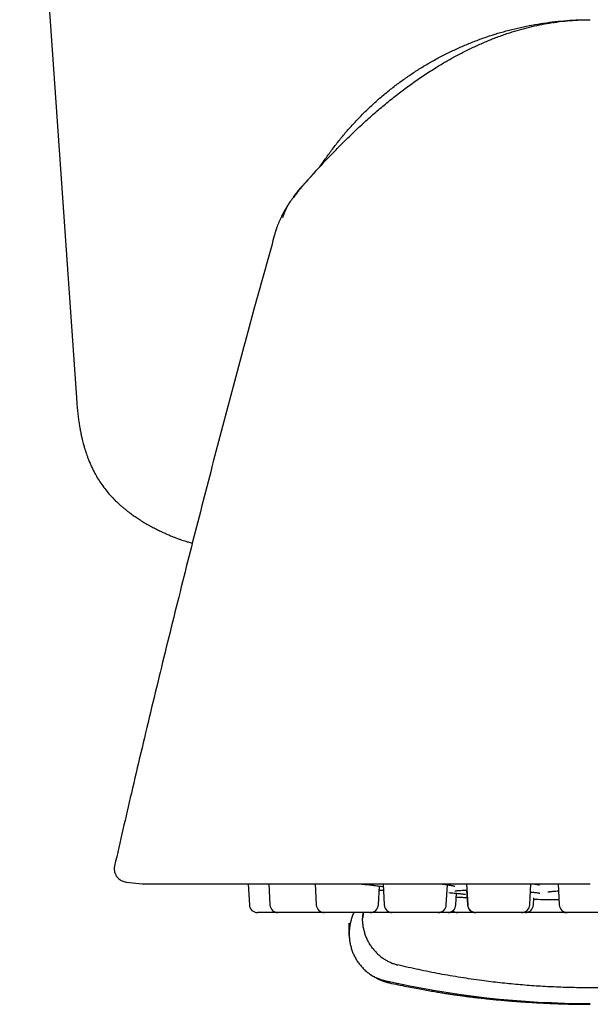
# Model space of a CAD drawing. Header units: millimetres. Extents: x 8 to 1084, y 12 to 961.
# Tile 20 of 49: x 538 to 559, y 456 to 493. Entities that reach past the tile are written whole.
import ezdxf

# ---------------------------------------------------------------- set-up
doc = ezdxf.new("R2010")
doc.units = ezdxf.units.MM

msp = doc.modelspace()

# ---------------------------------------------------------------- linework, layer by layer
at = {"color": 7, "linetype": 'Continuous', "lineweight": 30}
for p, q in [((537.796, 509.426), (539.916, 479.106)), ((541.339, 461.661), (541.339, 461.661)), ((541.775, 461.052), (542.366, 460.99)), ((542.397, 460.988), (559.094, 460.988)), ((546.327, 460.988), (546.368, 460.199)), ((547.096, 460.988), (547.138, 460.199)), ((548.825, 460.988), (548.867, 460.199)), ((551.184, 460.199), (551.221, 460.903)), ((551.36, 460.988), (551.401, 460.199)), ((553.718, 460.199), (553.758, 460.953)), ((554.475, 460.988), (554.517, 460.199)), ((556.834, 460.199), (556.875, 460.988)), ((557.894, 460.988), (557.936, 460.199)), ((554.076, 460.199), (554.099, 460.634)), ((554.479, 460.751), (554.508, 460.199)), ((556.969, 460.199), (556.983, 460.469)), ((557.33, 460.407), (557.925, 460.407)), ((549.155, 459.915), (547.437, 459.915)), ((549.155, 459.915), (549.161, 459.915)), ((550.884, 459.915), (549.166, 459.915)), ((550.094, 459.914), (550.094, 459.908)), ((553.419, 459.915), (551.701, 459.915)), ((554.811, 459.915), (554.808, 459.915)), ((556.534, 459.915), (554.816, 459.915)), ((558.224, 459.915), (558.23, 459.915)), ((559.953, 459.915), (558.235, 459.915)), ((550.094, 459.495), (550.094, 459.516)), ((550.094, 459.124), (550.094, 459.495)), ((550.094, 459.065), (550.094, 459.124)), ((550.094, 459.065), (550.094, 459.059)), ((550.094, 459.059), (550.094, 459.027)), ((550.094, 459.027), (550.094, 459.026)), ((550.094, 459.026), (550.1, 458.983)), ((550.095, 459.077), (550.096, 459.088))]:
    msp.add_line(p, q, dxfattribs=at)
at = {"color": 7, "linetype": 'Continuous', "lineweight": 30, "flags": 128}
for points in [[(547.617, 485.833), (547.623, 485.854), (547.628, 485.873), (547.633, 485.891), (547.638, 485.908), (547.643, 485.923), (547.646, 485.933), (547.649, 485.941), (547.651, 485.948), (547.653, 485.954), (547.655, 485.958), (547.656, 485.961), (547.658, 485.967), (547.659, 485.969), (547.66, 485.972), (547.661, 485.977), (547.664, 485.986), (547.668, 485.995), (547.671, 486.005), (547.675, 486.016), (547.68, 486.029), (547.684, 486.042), (547.689, 486.055), (547.697, 486.074), (547.702, 486.089), (547.705, 486.098), (547.707, 486.102), (547.706, 486.101), (547.704, 486.096), (547.7, 486.087), (547.694, 486.073), (547.687, 486.056), (547.679, 486.036), (547.672, 486.019), (547.665, 486.001), (547.66, 485.987), (547.656, 485.977), (547.653, 485.968), (547.65, 485.96), (547.647, 485.952), (547.64, 485.935), (547.634, 485.922), (547.628, 485.913), (547.622, 485.908), (547.618, 485.905), (547.617, 485.905), (547.617, 485.906), (547.618, 485.908), (547.619, 485.91), (547.621, 485.912), (547.622, 485.915), (547.624, 485.918), (547.625, 485.923), (547.627, 485.929), (547.63, 485.935), (547.633, 485.942), (547.636, 485.95), (547.639, 485.958), (547.642, 485.965), (547.645, 485.972), (547.649, 485.981), (547.653, 485.99), (547.656, 485.999), (547.66, 486.007), (547.666, 486.021), (547.672, 486.034), (547.677, 486.045), (547.681, 486.056), (547.686, 486.066), (547.69, 486.076), (547.694, 486.085), (547.696, 486.091), (547.698, 486.096), (547.7, 486.102), (547.702, 486.107), (547.705, 486.112), (547.707, 486.117), (547.71, 486.123), (547.713, 486.13), (547.715, 486.133), (547.717, 486.136), (547.717, 486.138), (547.718, 486.14), (547.719, 486.141), (547.719, 486.141), (547.72, 486.142), (547.72, 486.143), (547.721, 486.145), (547.723, 486.148), (547.724, 486.15), (547.728, 486.158), (547.732, 486.165), (547.737, 486.173), (547.742, 486.181), (547.747, 486.189), (547.752, 486.197), (547.757, 486.205), (547.759, 486.209), (547.762, 486.213), (547.764, 486.216), (547.766, 486.219), (547.766, 486.221), (547.767, 486.221), (547.767, 486.222), (547.767, 486.222), (547.767, 486.222), (547.767, 486.222), (547.767, 486.222), (547.767, 486.222), (547.768, 486.223), (547.768, 486.223), (547.768, 486.223), (547.768, 486.223), (547.769, 486.224), (547.77, 486.226), (547.77, 486.228), (547.771, 486.229), (547.771, 486.23), (547.771, 486.231), (547.771, 486.231)], [(558.131, 459.915), (558.172, 459.918), (558.183, 459.919)]]:
    msp.add_lwpolyline(points, dxfattribs=at)
at = {"color": 7, "linetype": 'Continuous', "lineweight": 30}
for centre, radius, start, end in [((542.397, 461.288), 0.3, 264, 270), ((546.668, 460.215), 0.3, 183, 270), ((547.437, 460.215), 0.3, 183, 270), ((549.166, 460.215), 0.3, 183, 270), ((550.884, 460.215), 0.3, 270, 357), ((551.701, 460.215), 0.3, 183, 270), ((553.419, 460.215), 0.3, 270, 357), ((553.777, 460.215), 0.3, 270, 357), ((554.808, 460.215), 0.3, 183, 270), ((554.816, 460.215), 0.3, 183, 270), ((556.534, 460.215), 0.3, 270, 357), ((556.67, 460.215), 0.3, 270, 357), ((559.095, 590.395), 130, 269.06787, 269.21585), ((557.33, 461.407), 1, 269.2159, 270), ((558.235, 460.215), 0.3, 183, 270), ((554.141, 460.215), 0.3, 232.6736, 270), ((559.094, 491.491), 34.966, 257.3053, 270)]:
    msp.add_arc(centre, radius, start, end, dxfattribs=at)
for points, knots in [([(548.786, 487.496), (548.912, 487.635), (549.164, 487.911), (549.552, 488.317), (549.948, 488.716), (550.353, 489.107), (550.767, 489.488), (551.183, 489.852), (551.601, 490.198), (552.02, 490.526), (552.448, 490.843), (552.887, 491.146), (553.308, 491.417), (553.708, 491.657), (554.087, 491.869), (554.473, 492.069), (554.866, 492.256), (555.266, 492.43), (555.672, 492.588), (556.067, 492.725), (556.45, 492.841), (556.819, 492.939), (557.192, 493.023), (557.569, 493.092), (557.948, 493.147), (558.329, 493.186), (558.711, 493.21), (558.967, 493.213), (559.094, 493.215)], [0, 0, 0, 0, 0.046665, 0.093333, 0.140011, 0.1867, 0.233385, 0.280057, 0.324048, 0.36803, 0.412013, 0.456007, 0.500008, 0.535722, 0.571438, 0.607157, 0.642873, 0.678584, 0.714296, 0.750014, 0.781266, 0.812514, 0.843758, 0.875004, 0.906253, 0.937503, 0.968752, 1, 1, 1, 1]), ([(549.044, 487.778), (549.06, 487.803), (549.155, 487.952), (549.341, 488.216), (549.602, 488.567), (549.877, 488.908), (550.163, 489.239), (550.462, 489.559), (550.772, 489.868), (551.094, 490.165), (551.425, 490.45), (551.768, 490.724), (552.119, 490.984), (552.48, 491.232), (552.85, 491.466), (553.228, 491.687), (553.614, 491.894), (554.007, 492.086), (554.407, 492.264), (554.813, 492.428), (555.225, 492.577), (555.641, 492.71), (556.063, 492.828), (556.488, 492.931), (556.917, 493.018), (557.349, 493.09), (557.784, 493.146), (558.22, 493.185), (558.548, 493.206), (558.731, 493.209), (558.768, 493.209)], [0, 0, 0, 0, 0.007902, 0.045691, 0.083482, 0.121271, 0.15906, 0.196847, 0.234634, 0.272421, 0.310208, 0.347994, 0.385781, 0.423566, 0.461351, 0.499135, 0.53692, 0.574705, 0.61249, 0.650276, 0.688061, 0.725847, 0.763633, 0.80142, 0.839208, 0.876998, 0.914787, 0.952577, 0.990366, 1, 1, 1, 1]), ([(558.715, 493.207), (558.724, 493.207), (558.75, 493.209), (558.788, 493.21), (558.832, 493.211), (558.875, 493.212), (558.916, 493.213), (558.954, 493.214), (558.99, 493.214), (559.016, 493.215), (559.03, 493.215), (559.033, 493.215)], [0, 0, 0, 0, 0.042743, 0.122329, 0.224968, 0.340492, 0.469208, 0.611339, 0.767049, 0.936465, 1, 1, 1, 1]), ([(557.689, 493.107), (557.726, 493.113), (557.786, 493.122), (557.846, 493.13), (557.868, 493.133)], [0, 0, 0, 0, 0.6318561, 1, 1, 1, 1]), ([(549.028, 487.76), (549.03, 487.763), (549.034, 487.769), (549.041, 487.78), (549.049, 487.793), (549.061, 487.81), (549.072, 487.828), (549.085, 487.846), (549.097, 487.865), (549.108, 487.881), (549.119, 487.898), (549.129, 487.913), (549.139, 487.928), (549.148, 487.941), (549.156, 487.954), (549.163, 487.965), (549.169, 487.974), (549.174, 487.982), (549.178, 487.989), (549.181, 487.995), (549.184, 488), (549.186, 488.003), (549.187, 488.006), (549.187, 488.008), (549.186, 488.008), (549.184, 488.006), (549.18, 488.002), (549.174, 487.994), (549.166, 487.984), (549.155, 487.969), (549.142, 487.951), (549.127, 487.929), (549.109, 487.904), (549.092, 487.881), (549.079, 487.862), (549.071, 487.85), (549.064, 487.841), (549.059, 487.834), (549.056, 487.829), (549.052, 487.824), (549.047, 487.816), (549.039, 487.805), (549.031, 487.793), (549.021, 487.779), (549.013, 487.767), (549.005, 487.755), (548.997, 487.744), (548.989, 487.733), (548.982, 487.722), (548.975, 487.712), (548.969, 487.702), (548.962, 487.693), (548.957, 487.685), (548.954, 487.68), (548.952, 487.678)], [0, 0, 0, 0, 0.002895, 0.005313, 0.007283, 0.010142, 0.013371, 0.01612, 0.019171, 0.02378, 0.029815, 0.037449, 0.0475, 0.059539, 0.0736, 0.089702, 0.107858, 0.126154, 0.146161, 0.167881, 0.191319, 0.216476, 0.243354, 0.27166, 0.309565, 0.345702, 0.380076, 0.412693, 0.44924, 0.48332, 0.514949, 0.544148, 0.570944, 0.595372, 0.604471, 0.612837, 0.619413, 0.624133, 0.627401, 0.630687, 0.639047, 0.648272, 0.666906, 0.688322, 0.709799, 0.733503, 0.759437, 0.787604, 0.818648, 0.852019, 0.88772, 0.925749, 0.966109, 1, 1, 1, 1]), ([(548.786, 487.497), (548.786, 487.496), (548.781, 487.491), (548.77, 487.478), (548.752, 487.459), (548.735, 487.44), (548.719, 487.423), (548.705, 487.407), (548.692, 487.393), (548.682, 487.382), (548.674, 487.374), (548.664, 487.363), (548.653, 487.35), (548.64, 487.336), (548.624, 487.318), (548.604, 487.297), (548.58, 487.27), (548.552, 487.239), (548.523, 487.207), (548.496, 487.176), (548.469, 487.145), (548.435, 487.108), (548.398, 487.065), (548.357, 487.017), (548.312, 486.965), (548.266, 486.91), (548.22, 486.854), (548.172, 486.796), (548.122, 486.733), (548.068, 486.664), (548.012, 486.59), (547.961, 486.521), (547.917, 486.459), (547.88, 486.406), (547.849, 486.36), (547.824, 486.323), (547.801, 486.288), (547.778, 486.252), (547.753, 486.211), (547.727, 486.168), (547.699, 486.121), (547.667, 486.065), (547.631, 485.999), (547.591, 485.923), (547.549, 485.836), (547.504, 485.739), (547.468, 485.656), (547.448, 485.605), (547.442, 485.59)], [0, 0, 0, 0, 0.000804, 0.006301, 0.019355, 0.036095, 0.057079, 0.082591, 0.112786, 0.147759, 0.177495, 0.204414, 0.22839, 0.249513, 0.267917, 0.287406, 0.303619, 0.317678, 0.331256, 0.342214, 0.354779, 0.371025, 0.38707, 0.406203, 0.428533, 0.450144, 0.473815, 0.497052, 0.519446, 0.548192, 0.575977, 0.603168, 0.626312, 0.647594, 0.665206, 0.679152, 0.690997, 0.70518, 0.722024, 0.737452, 0.757502, 0.782284, 0.811869, 0.846318, 0.885686, 0.930032, 0.97941, 1, 1, 1, 1]), ([(548.611, 487.305), (548.604, 487.296), (548.575, 487.264), (548.522, 487.207), (548.455, 487.134), (548.387, 487.06), (548.321, 486.986), (548.256, 486.912), (548.193, 486.839), (548.136, 486.77), (548.089, 486.711), (548.052, 486.664), (548.026, 486.629), (548.01, 486.607), (548.004, 486.597), (548.005, 486.598), (548.005, 486.598)], [0, 0, 0, 0, 0.023586, 0.091233, 0.160692, 0.231413, 0.304606, 0.38139, 0.462764, 0.545419, 0.62584, 0.706132, 0.788373, 0.874452, 0.965985, 1, 1, 1, 1]), ([(548.66, 487.356), (548.671, 487.368), (548.704, 487.405), (548.742, 487.448), (548.77, 487.478), (548.775, 487.484)], [0, 0, 0, 0, 0.285528, 0.875861, 1, 1, 1, 1]), ([(548.559, 487.243), (548.54, 487.221), (548.516, 487.194), (548.493, 487.167), (548.489, 487.162)], [0, 0, 0, 0, 0.816839, 1, 1, 1, 1]), ([(548.006, 486.598), (548.008, 486.6), (548.012, 486.605), (548.025, 486.62), (548.042, 486.641), (548.062, 486.665), (548.083, 486.691), (548.106, 486.719), (548.129, 486.747), (548.152, 486.775), (548.175, 486.801), (548.195, 486.825), (548.208, 486.841), (548.213, 486.846)], [0, 0, 0, 0, 0.134347, 0.277365, 0.417242, 0.54388, 0.639936, 0.728082, 0.809207, 0.866144, 0.920374, 0.972593, 1, 1, 1, 1]), ([(547.618, 485.834), (547.627, 485.863), (547.645, 485.924), (547.681, 486.02), (547.726, 486.126), (547.783, 486.241), (547.842, 486.346), (547.885, 486.41), (547.901, 486.435)], [0, 0, 0, 0, 0.1351, 0.288332, 0.461031, 0.653118, 0.86482, 1, 1, 1, 1]), ([(547.44, 485.591), (547.437, 485.582), (547.428, 485.559), (547.412, 485.52), (547.395, 485.473), (547.38, 485.43), (547.367, 485.391), (547.356, 485.358), (547.345, 485.325), (547.334, 485.291), (547.324, 485.256), (547.31, 485.209), (547.3, 485.174), (547.293, 485.151)], [0, 0, 0, 0, 0.098034, 0.251738, 0.390814, 0.512938, 0.580516, 0.642081, 0.699491, 0.75564, 0.812826, 0.872385, 1, 1, 1, 1]), ([(547.3, 485.153), (547.037, 484.21), (546.499, 482.276), (545.709, 479.344), (544.922, 476.359), (544.154, 473.369), (543.404, 470.374), (542.673, 467.375), (541.983, 464.471), (541.546, 462.564), (541.339, 461.661)], [0, 0, 0, 0, 0.1210581, 0.2484043, 0.3757566, 0.503115, 0.6304798, 0.7578509, 0.8852286, 1, 1, 1, 1]), ([(539.915, 479.105), (539.921, 479.019), (539.933, 478.853), (539.956, 478.613), (539.982, 478.39), (540.01, 478.185), (540.04, 477.998), (540.071, 477.83), (540.101, 477.686), (540.129, 477.564), (540.155, 477.463), (540.178, 477.376), (540.198, 477.302), (540.216, 477.243), (540.229, 477.198), (540.239, 477.165), (540.246, 477.144), (540.253, 477.124), (540.261, 477.099), (540.273, 477.063), (540.293, 477.003), (540.323, 476.919), (540.367, 476.802), (540.423, 476.667), (540.492, 476.512), (540.581, 476.332), (540.692, 476.133), (540.825, 475.924), (540.97, 475.723), (541.128, 475.53), (541.265, 475.383), (541.372, 475.276), (541.441, 475.211), (541.503, 475.153), (541.557, 475.105), (541.602, 475.066), (541.637, 475.036), (541.663, 475.014), (541.683, 474.998), (541.704, 474.98), (541.732, 474.957), (541.768, 474.929), (541.809, 474.896), (541.877, 474.844), (541.975, 474.771), (542.107, 474.678), (542.255, 474.579), (542.418, 474.477), (542.591, 474.377), (542.767, 474.281), (542.932, 474.196), (543.084, 474.123), (543.222, 474.059), (543.358, 473.999), (543.493, 473.943), (543.622, 473.892), (543.742, 473.847), (543.852, 473.808), (543.951, 473.776), (544.039, 473.748), (544.119, 473.725), (544.185, 473.707), (544.225, 473.697), (544.24, 473.693)], [0, 0, 0, 0, 0.034282, 0.066397, 0.096231, 0.12373, 0.14885, 0.171561, 0.191844, 0.207589, 0.221459, 0.233448, 0.243553, 0.251771, 0.258098, 0.262533, 0.265174, 0.26725, 0.270786, 0.27579, 0.282143, 0.296058, 0.311489, 0.331855, 0.354394, 0.379098, 0.411961, 0.44482, 0.477745, 0.510826, 0.544137, 0.558029, 0.570848, 0.582063, 0.591661, 0.59963, 0.605966, 0.610094, 0.613045, 0.61643, 0.62119, 0.627327, 0.634614, 0.642419, 0.661628, 0.683191, 0.707028, 0.73302, 0.760006, 0.786786, 0.813255, 0.833759, 0.853936, 0.873741, 0.89314, 0.912058, 0.929239, 0.944344, 0.958903, 0.971263, 0.981974, 0.993444, 1, 1, 1, 1]), ([(541.339, 461.665), (541.335, 461.644), (541.327, 461.602), (541.325, 461.54), (541.329, 461.482), (541.34, 461.426), (541.357, 461.373), (541.377, 461.327), (541.401, 461.285), (541.431, 461.241), (541.474, 461.192), (541.527, 461.147), (541.586, 461.109), (541.649, 461.08), (541.713, 461.06), (541.756, 461.055), (541.775, 461.053)], [0, 0, 0, 0, 0.076915, 0.150167, 0.218452, 0.280667, 0.352725, 0.41115, 0.46033, 0.522197, 0.598965, 0.689656, 0.765757, 0.847482, 0.933346, 1, 1, 1, 1]), ([(550.464, 460.988), (550.498, 460.985), (550.571, 460.979), (550.679, 460.968), (550.786, 460.957), (550.889, 460.946), (550.987, 460.934), (551.079, 460.923), (551.165, 460.911), (551.242, 460.9), (551.311, 460.89), (551.348, 460.883), (551.366, 460.88)], [0, 0, 0, 0, 0.089095, 0.189289, 0.290051, 0.391437, 0.493482, 0.5962, 0.699597, 0.803679, 0.906741, 1, 1, 1, 1]), ([(553.468, 460.988), (553.49, 460.986), (553.543, 460.98), (553.619, 460.971), (553.694, 460.962), (553.763, 460.952), (553.825, 460.943), (553.88, 460.934), (553.928, 460.925), (553.971, 460.916), (554.002, 460.909), (554.02, 460.904), (554.032, 460.901), (554.038, 460.899), (554.038, 460.899), (554.038, 460.899)], [0, 0, 0, 0, 0.071901, 0.172551, 0.266529, 0.353863, 0.449921, 0.536488, 0.619364, 0.709652, 0.805477, 0.852848, 0.900493, 0.953943, 1, 1, 1, 1]), ([(556.972, 460.988), (556.978, 460.988), (556.993, 460.985), (557.014, 460.982), (557.037, 460.978), (557.06, 460.974), (557.086, 460.97), (557.113, 460.964), (557.138, 460.959), (557.159, 460.953), (557.176, 460.949), (557.189, 460.945), (557.192, 460.943), (557.192, 460.944), (557.192, 460.944)], [0, 0, 0, 0, 0.049725, 0.117549, 0.180182, 0.25257, 0.341342, 0.446415, 0.564236, 0.674088, 0.772578, 0.881295, 0.999461, 1, 1, 1, 1]), ([(551.234, 460.748), (551.234, 460.748), (551.233, 460.747), (551.241, 460.748), (551.252, 460.749), (551.269, 460.75), (551.294, 460.752), (551.328, 460.753), (551.357, 460.754), (551.372, 460.754)], [0, 0, 0, 0, 0.036498, 0.153798, 0.276983, 0.408053, 0.59517, 0.796587, 1, 1, 1, 1]), ([(553.818, 460.658), (553.85, 460.655), (553.916, 460.65), (554.008, 460.642), (554.095, 460.635), (554.171, 460.627), (554.238, 460.621), (554.295, 460.614), (554.342, 460.608), (554.381, 460.603), (554.411, 460.598), (554.431, 460.594), (554.44, 460.593), (554.439, 460.593), (554.439, 460.593)], [0, 0, 0, 0, 0.093488, 0.197193, 0.298142, 0.396091, 0.491024, 0.582941, 0.671851, 0.757778, 0.84073, 0.919872, 0.974437, 1, 1, 1, 1]), ([(554.034, 460.722), (554.034, 460.722), (554.033, 460.722), (554.044, 460.724), (554.056, 460.726), (554.08, 460.729), (554.119, 460.733), (554.184, 460.739), (554.265, 460.743), (554.352, 460.747), (554.428, 460.75), (554.472, 460.751), (554.488, 460.751)], [0, 0, 0, 0, 0.038616, 0.102138, 0.16666, 0.232435, 0.36771, 0.510091, 0.66194, 0.823172, 0.935939, 1, 1, 1, 1]), ([(554.092, 460.492), (554.119, 460.491), (554.193, 460.489), (554.323, 460.484), (554.431, 460.48), (554.489, 460.478), (554.493, 460.478)], [0, 0, 0, 0, 0.217003, 0.593608, 0.967251, 1, 1, 1, 1]), ([(556.859, 460.682), (556.881, 460.68), (556.938, 460.675), (557.014, 460.667), (557.089, 460.658), (557.146, 460.65), (557.183, 460.643), (557.203, 460.639), (557.211, 460.637), (557.215, 460.636), (557.214, 460.636), (557.214, 460.636)], [0, 0, 0, 0, 0.112211, 0.288376, 0.457819, 0.620299, 0.775941, 0.852794, 0.929916, 0.981511, 1, 1, 1, 1]), ([(557.513, 460.684), (557.513, 460.684), (557.513, 460.684), (557.526, 460.687), (557.542, 460.69), (557.566, 460.693), (557.599, 460.698), (557.644, 460.704), (557.701, 460.709), (557.772, 460.716), (557.841, 460.721), (557.891, 460.724), (557.908, 460.726)], [0, 0, 0, 0, 0.063013, 0.143701, 0.223568, 0.302497, 0.406314, 0.516581, 0.638928, 0.773281, 0.919542, 1, 1, 1, 1]), ([(547.432, 459.915), (547.41, 459.915), (547.361, 459.915), (547.287, 459.915), (547.208, 459.915), (547.13, 459.915), (547.054, 459.915), (546.984, 459.915), (546.918, 459.915), (546.859, 459.915), (546.813, 459.915), (546.778, 459.915), (546.751, 459.915), (546.721, 459.915), (546.693, 459.915), (546.672, 459.915), (546.669, 459.915), (546.668, 459.915)], [0, 0, 0, 0, 0.0530671, 0.1173769, 0.182372, 0.2525178, 0.3220293, 0.391648, 0.4621122, 0.5322583, 0.6017698, 0.6481359, 0.6947695, 0.7418866, 0.8279667, 0.9135451, 1, 1, 1, 1]), ([(550.27, 459.915), (550.259, 459.891), (550.225, 459.82), (550.183, 459.7), (550.142, 459.555), (550.114, 459.41), (550.097, 459.266), (550.095, 459.171), (550.094, 459.124)], [0, 0, 0, 0, 0.099232, 0.285201, 0.468946, 0.64975, 0.826959, 1, 1, 1, 1]), ([(550.607, 459.915), (550.604, 459.893), (550.596, 459.824), (550.595, 459.754), (550.594, 459.707)], [0, 0, 0, 0, 0.321394, 1, 1, 1, 1]), ([(550.618, 459.915), (550.617, 459.907), (550.615, 459.886), (550.611, 459.845), (550.608, 459.787), (550.607, 459.742), (550.607, 459.717)], [0, 0, 0, 0, 0.115679, 0.325031, 0.620706, 1, 1, 1, 1]), ([(551.696, 459.915), (551.666, 459.915), (551.603, 459.915), (551.5, 459.915), (551.402, 459.915), (551.312, 459.915), (551.231, 459.915), (551.153, 459.915), (551.074, 459.915), (550.996, 459.915), (550.933, 459.915), (550.9, 459.915), (550.889, 459.915)], [0, 0, 0, 0, 0.111124, 0.237668, 0.365507, 0.461148, 0.556086, 0.65118, 0.747287, 0.851011, 0.953797, 1, 1, 1, 1]), ([(553.777, 459.915), (553.776, 459.915), (553.775, 459.915), (553.763, 459.915), (553.744, 459.915), (553.717, 459.915), (553.682, 459.915), (553.637, 459.915), (553.586, 459.915), (553.526, 459.915), (553.472, 459.915), (553.436, 459.915), (553.424, 459.915)], [0, 0, 0, 0, 0.1006091, 0.2003995, 0.3002714, 0.4011226, 0.5101037, 0.6180992, 0.7262613, 0.835737, 0.9447184, 1, 1, 1, 1]), ([(554.135, 459.915), (554.111, 459.915), (554.059, 459.915), (553.98, 459.915), (553.9, 459.915), (553.834, 459.915), (553.795, 459.915), (553.782, 459.915)], [0, 0, 0, 0, 0.206905, 0.432916, 0.657264, 0.881982, 1, 1, 1, 1]), ([(554.802, 459.915), (554.788, 459.915), (554.748, 459.915), (554.681, 459.915), (554.603, 459.915), (554.527, 459.915), (554.457, 459.915), (554.391, 459.915), (554.332, 459.915), (554.286, 459.915), (554.251, 459.915), (554.224, 459.915), (554.194, 459.915), (554.166, 459.915), (554.145, 459.915), (554.142, 459.915), (554.141, 459.915)], [0, 0, 0, 0, 0.037454, 0.108335, 0.184832, 0.260638, 0.336561, 0.413406, 0.489904, 0.56571, 0.616274, 0.667131, 0.718514, 0.812389, 0.905717, 1, 1, 1, 1]), ([(556.67, 459.915), (556.669, 459.915), (556.668, 459.915), (556.656, 459.915), (556.637, 459.915), (556.61, 459.915), (556.578, 459.915), (556.551, 459.915), (556.539, 459.915)], [0, 0, 0, 0, 0.1698787, 0.3383752, 0.5070091, 0.6772967, 0.8613115, 1, 1, 1, 1]), ([(558.131, 459.915), (558.13, 459.915), (558.129, 459.915), (558.117, 459.915), (558.098, 459.915), (558.071, 459.915), (558.036, 459.915), (557.992, 459.915), (557.94, 459.915), (557.881, 459.915), (557.815, 459.915), (557.753, 459.915), (557.695, 459.915), (557.642, 459.915), (557.574, 459.915), (557.486, 459.915), (557.38, 459.915), (557.281, 459.915), (557.191, 459.915), (557.111, 459.915), (557.032, 459.915), (556.953, 459.915), (556.875, 459.915), (556.8, 459.915), (556.732, 459.915), (556.693, 459.915), (556.675, 459.915)], [0, 0, 0, 0, 0.040405, 0.080481, 0.12059, 0.161093, 0.20486, 0.248232, 0.29167, 0.335636, 0.379404, 0.422775, 0.451705, 0.480802, 0.510201, 0.56391, 0.617307, 0.67125, 0.711607, 0.751666, 0.791792, 0.832346, 0.876113, 0.919485, 0.962923, 1, 1, 1, 1]), ([(558.224, 459.915), (558.224, 459.915), (558.222, 459.915), (558.211, 459.915), (558.192, 459.915), (558.167, 459.915), (558.146, 459.915), (558.136, 459.915)], [0, 0, 0, 0, 0.20768, 0.413671, 0.619829, 0.82801, 1, 1, 1, 1]), ([(550.964, 458.591), (550.934, 458.632), (550.874, 458.716), (550.799, 458.85), (550.734, 458.989), (550.682, 459.131), (550.642, 459.276), (550.614, 459.421), (550.597, 459.565), (550.595, 459.66), (550.594, 459.707)], [0, 0, 0, 0, 0.128371, 0.256828, 0.38483, 0.511835, 0.637322, 0.7608, 0.881824, 1, 1, 1, 1]), ([(550.094, 459.372), (550.094, 459.369), (550.094, 459.337), (550.094, 459.287), (550.094, 459.215), (550.094, 459.162), (550.094, 459.132), (550.094, 459.124)], [0, 0, 0, 0, 0.0281746, 0.3106768, 0.5968528, 0.8930453, 1, 1, 1, 1]), ([(550.094, 459.124), (550.095, 459.077), (550.097, 458.981), (550.114, 458.838), (550.142, 458.693), (550.182, 458.548), (550.234, 458.405), (550.299, 458.266), (550.374, 458.133), (550.434, 458.049), (550.464, 458.008)], [0, 0, 0, 0, 0.118176, 0.2392, 0.362678, 0.488165, 0.61517, 0.743172, 0.871629, 1, 1, 1, 1]), ([(550.964, 458.591), (550.995, 458.551), (551.059, 458.471), (551.165, 458.364), (551.279, 458.266), (551.399, 458.181), (551.523, 458.107), (551.651, 458.046), (551.78, 457.997), (551.867, 457.974), (551.91, 457.962)], [0, 0, 0, 0, 0.131904, 0.262655, 0.391776, 0.518841, 0.643479, 0.765379, 0.884286, 1, 1, 1, 1]), ([(550.464, 458.008), (550.495, 457.968), (550.559, 457.888), (550.665, 457.78), (550.779, 457.683), (550.899, 457.598), (551.023, 457.524), (551.151, 457.463), (551.279, 457.414), (551.367, 457.391), (551.41, 457.379)], [0, 0, 0, 0, 0.131904, 0.262655, 0.391776, 0.518841, 0.643479, 0.765379, 0.884286, 1, 1, 1, 1]), ([(559.094, 457.11), (558.869, 457.111), (558.419, 457.114), (557.744, 457.137), (557.068, 457.174), (556.394, 457.226), (555.72, 457.293), (555.007, 457.38), (554.257, 457.49), (553.471, 457.626), (552.688, 457.782), (552.169, 457.902), (551.91, 457.962)], [0, 0, 0, 0, 0.093099, 0.186291, 0.27956, 0.372892, 0.466272, 0.559682, 0.669792, 0.779899, 0.889977, 1, 1, 1, 1]), ([(566.278, 457.962), (566.059, 457.911), (565.619, 457.808), (564.956, 457.672), (564.289, 457.55), (563.62, 457.443), (562.949, 457.35), (562.237, 457.268), (561.482, 457.199), (560.686, 457.148), (559.89, 457.116), (559.36, 457.112), (559.094, 457.11)], [0, 0, 0, 0, 0.09335, 0.186741, 0.280159, 0.373588, 0.467012, 0.560416, 0.67045, 0.780409, 0.890267, 1, 1, 1, 1]), ([(550.618, 457.829), (550.623, 457.825), (550.631, 457.816), (550.646, 457.802), (550.655, 457.793), (550.662, 457.787), (550.662, 457.786)], [0, 0, 0, 0, 0.393064, 0.721527, 0.9854, 1, 1, 1, 1]), ([(550.673, 457.776), (550.674, 457.776), (550.677, 457.772), (550.684, 457.766), (550.694, 457.758), (550.699, 457.752), (550.704, 457.748), (550.707, 457.745), (550.71, 457.743), (550.715, 457.739), (550.72, 457.734), (550.724, 457.731), (550.729, 457.726), (550.736, 457.72), (550.745, 457.712), (550.758, 457.701), (550.775, 457.687), (550.797, 457.67), (550.823, 457.651), (550.855, 457.626), (550.892, 457.6), (550.934, 457.573), (550.979, 457.544), (551.027, 457.516), (551.074, 457.49), (551.117, 457.468), (551.153, 457.45), (551.183, 457.436), (551.209, 457.424), (551.231, 457.415), (551.253, 457.405), (551.277, 457.395), (551.304, 457.384), (551.333, 457.373), (551.362, 457.363), (551.385, 457.355), (551.402, 457.349), (551.417, 457.344), (551.435, 457.338), (551.459, 457.331), (551.491, 457.321), (551.533, 457.309), (551.562, 457.301), (551.579, 457.297)], [0, 0, 0, 0, 0.003243, 0.022516, 0.029124, 0.034088, 0.036188, 0.038219, 0.040348, 0.042725, 0.048607, 0.055494, 0.058645, 0.061756, 0.068466, 0.076724, 0.087136, 0.104883, 0.126984, 0.151871, 0.19453, 0.242581, 0.293248, 0.346474, 0.400428, 0.448052, 0.488676, 0.523319, 0.552237, 0.575428, 0.598928, 0.627238, 0.660382, 0.696221, 0.730287, 0.76243, 0.777779, 0.794829, 0.816727, 0.843514, 0.886871, 0.939012, 1, 1, 1, 1]), ([(551.597, 457.294), (551.58, 457.298), (551.538, 457.307), (551.475, 457.334), (551.432, 457.364), (551.41, 457.379)], [0, 0, 0, 0, 0.247473, 0.62495, 1, 1, 1, 1]), ([(551.596, 457.293), (551.706, 457.269), (551.917, 457.224), (552.227, 457.161), (552.517, 457.104), (552.789, 457.054), (553.041, 457.009), (553.275, 456.969), (553.489, 456.934), (553.684, 456.903), (553.86, 456.877), (554.016, 456.854), (554.153, 456.834), (554.271, 456.818), (554.369, 456.805), (554.443, 456.795), (554.496, 456.788), (554.531, 456.784), (554.555, 456.781), (554.574, 456.778), (554.594, 456.776), (554.626, 456.772), (554.673, 456.766), (554.736, 456.758), (554.807, 456.749), (554.947, 456.733), (555.15, 456.71), (555.403, 456.683), (555.646, 456.66), (555.891, 456.638), (556.09, 456.621), (556.238, 456.61), (556.327, 456.603), (556.409, 456.597), (556.479, 456.592), (556.538, 456.588), (556.585, 456.585), (556.625, 456.582), (556.667, 456.58), (556.719, 456.576), (556.785, 456.572), (556.864, 456.568), (556.953, 456.562), (557.042, 456.557), (557.131, 456.552), (557.221, 456.548), (557.308, 456.543), (557.388, 456.539), (557.463, 456.536), (557.532, 456.533), (557.571, 456.531), (557.591, 456.53)], [0, 0, 0, 0, 0.050602, 0.0982355, 0.1428977, 0.1845869, 0.2233018, 0.2590421, 0.2918076, 0.3215987, 0.348416, 0.3722604, 0.3931328, 0.4110339, 0.4259648, 0.4379266, 0.4447989, 0.4500823, 0.453777, 0.4559407, 0.4587057, 0.4631528, 0.4705532, 0.4802888, 0.4917972, 0.5034021, 0.544761, 0.5861121, 0.6224309, 0.6614066, 0.7030267, 0.7176334, 0.7323312, 0.7455072, 0.7568213, 0.7662775, 0.7738799, 0.7796339, 0.785927, 0.7945724, 0.8055838, 0.8189569, 0.8343599, 0.8501668, 0.8663005, 0.8857453, 0.9060819, 0.9275139, 0.9502164, 0.9743372, 1, 1, 1, 1]), ([(557.555, 456.532), (557.572, 456.531), (557.604, 456.529), (557.65, 456.527), (557.688, 456.526), (557.72, 456.524), (557.747, 456.523), (557.771, 456.522), (557.801, 456.521), (557.838, 456.52), (557.879, 456.518), (557.917, 456.517), (557.952, 456.515), (557.993, 456.514), (558.038, 456.512), (558.085, 456.511), (558.13, 456.509), (558.169, 456.508), (558.205, 456.507), (558.241, 456.506), (558.278, 456.505), (558.32, 456.504), (558.359, 456.503), (558.395, 456.502), (558.428, 456.501), (558.464, 456.501), (558.502, 456.5), (558.545, 456.499), (558.603, 456.498), (558.672, 456.497), (558.757, 456.496), (558.856, 456.495), (558.97, 456.494), (559.051, 456.494), (559.094, 456.494)], [0, 0, 0, 0, 0.04836, 0.089726, 0.124128, 0.151595, 0.17219, 0.190541, 0.209951, 0.248134, 0.285934, 0.321747, 0.358443, 0.396355, 0.435985, 0.477181, 0.515155, 0.546106, 0.57285, 0.598764, 0.624378, 0.649738, 0.67672, 0.694635, 0.713836, 0.734313, 0.756055, 0.779958, 0.804292, 0.833328, 0.867316, 0.906387, 0.950606, 1, 1, 1, 1]), ([(558.634, 456.5), (558.65, 456.5), (558.803, 456.496), (558.957, 456.496), (559.094, 456.496)], [0, 0, 0, 0, 0.101769, 1, 1, 1, 1])]:
    msp.add_open_spline(points, degree=3, knots=knots, dxfattribs=at)

doc.saveas('drawing.dxf')
